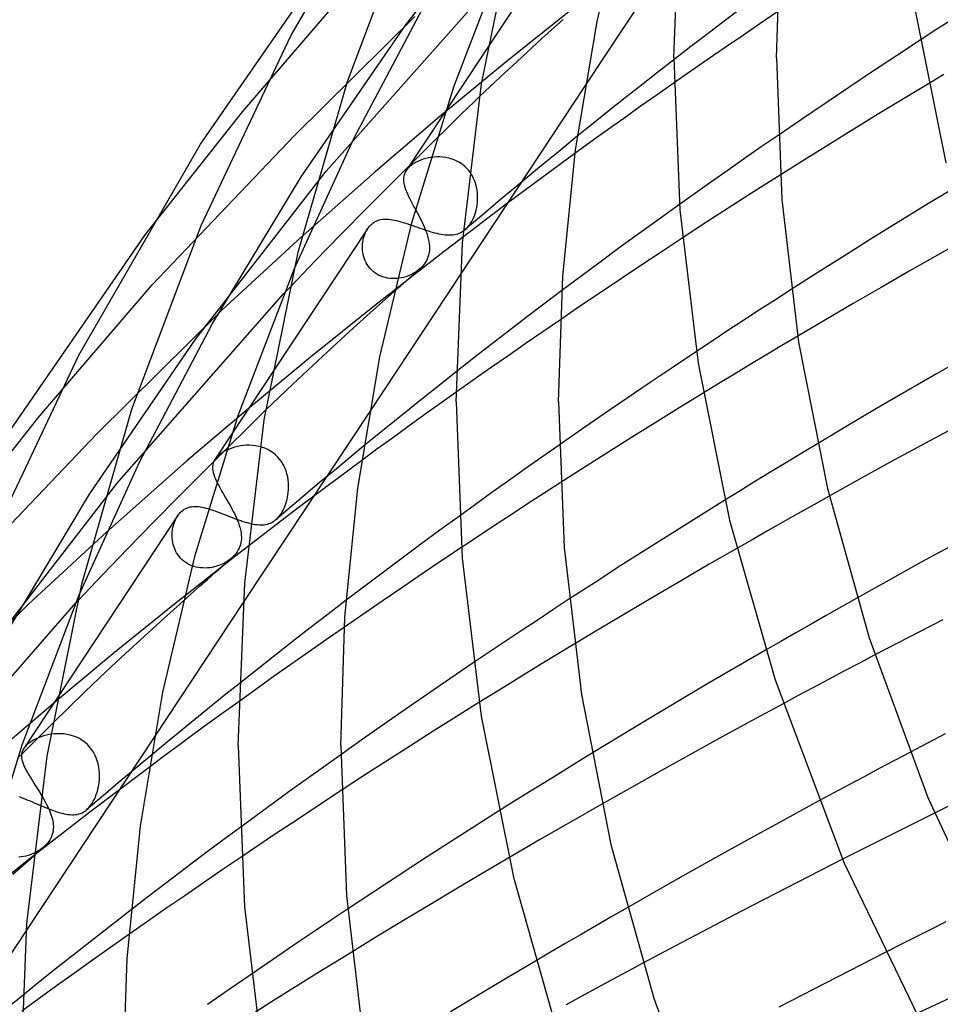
# Model space of a CAD drawing. Header units: millimetres. Extents: x -470 to 470, y -236 to 403.
# Tile 22 of 107: x -320 to -284, y 193 to 231. Entities that reach past the tile are written whole.
import ezdxf

# ---------------------------------------------------------------- set-up
doc = ezdxf.new("R2010")
doc.units = ezdxf.units.MM
doc.layers.add('HIDDEN', color=7, linetype='Continuous')
doc.layers.add('THICK', color=7, linetype='Continuous')

msp = doc.modelspace()

# ---------------------------------------------------------------- linework, layer by layer
at = {"layer": 'HIDDEN'}
for p, q in [((-304.959, 231.213), (-299.909, 237.657)), ((-299.036, 234.459), (-304.949, 225.522)), ((-311.333, 227.818), (-307.006, 232.858)), ((-308.066, 225.493), (-301.589, 232.796)), ((-306.993, 226.769), (-304.193, 232.049)), ((-298.398, 231.877), (-301.042, 229.762)), ((-291.806, 231.9), (-292.485, 231.388)), ((-290.478, 231.698), (-291.152, 231.242)), ((-309.305, 226.895), (-304.604, 231.534)), ((-299.646, 230.669), (-298.825, 231.411)), ((-292.485, 231.388), (-293.16, 230.875)), ((-283.659, 231.407), (-284.272, 231.011)), ((-309.043, 225.284), (-304.959, 231.213)), ((-291.152, 231.242), (-291.826, 230.784)), ((-284.272, 231.011), (-284.885, 230.611)), ((-300.459, 229.926), (-299.646, 230.669)), ((-293.16, 230.875), (-293.832, 230.361)), ((-291.826, 230.784), (-292.497, 230.325)), ((-293.832, 230.361), (-294.5, 229.845)), ((-292.497, 230.325), (-293.166, 229.864)), ((-301.042, 229.762), (-303.626, 227.629)), ((-301.264, 229.18), (-300.459, 229.926)), ((-293.166, 229.864), (-293.832, 229.403)), ((-293.832, 229.403), (-294.494, 228.943)), ((-302.081, 228.414), (-301.264, 229.18)), ((-283.961, 229.272), (-284.567, 228.91)), ((-297.961, 228.835), (-302.841, 221.459)), ((-315.124, 223.021), (-311.333, 227.818)), ((-303.626, 227.629), (-306.15, 225.478)), ((-314.86, 221.064), (-309.305, 226.895)), ((-309.307, 221.707), (-306.993, 226.769)), ((-304.6, 225.945), (-303.751, 226.787)), ((-298.267, 226.862), (-299.008, 226.259)), ((-290.435, 226.893), (-291.089, 226.442)), ((-291.089, 226.442), (-291.738, 225.992)), ((-305.522, 225.023), (-304.6, 225.945)), ((-304.468, 225.893), (-304.559, 225.849)), ((-304.375, 225.931), (-304.468, 225.893)), ((-304.279, 225.965), (-304.375, 225.931)), ((-304.179, 225.993), (-304.279, 225.965)), ((-304.076, 226.017), (-304.179, 225.993)), ((-303.97, 226.036), (-304.076, 226.017)), ((-303.861, 226.049), (-303.97, 226.036)), ((-303.75, 226.056), (-303.861, 226.049)), ((-303.637, 226.056), (-303.75, 226.056)), ((-303.523, 226.049), (-303.637, 226.056)), ((-303.41, 226.034), (-303.523, 226.049)), ((-303.296, 226.011), (-303.41, 226.034)), ((-303.184, 225.981), (-303.296, 226.011)), ((-303.074, 225.941), (-303.184, 225.981)), ((-302.967, 225.893), (-303.074, 225.941)), ((-302.864, 225.836), (-302.967, 225.893)), ((-298.359, 226.191), (-301.041, 224.212)), ((-299.008, 226.259), (-299.744, 225.655)), ((-291.738, 225.992), (-292.383, 225.542)), ((-304.95, 225.521), (-304.988, 225.454)), ((-304.93, 225.549), (-304.95, 225.521)), ((-304.909, 225.576), (-304.93, 225.549)), ((-304.886, 225.604), (-304.909, 225.576)), ((-304.86, 225.632), (-304.886, 225.604)), ((-304.832, 225.659), (-304.86, 225.632)), ((-304.802, 225.686), (-304.832, 225.659)), ((-304.727, 225.746), (-304.802, 225.686)), ((-304.646, 225.8), (-304.727, 225.746)), ((-304.559, 225.849), (-304.646, 225.8)), ((-302.766, 225.771), (-302.864, 225.836)), ((-302.672, 225.697), (-302.766, 225.771)), ((-302.585, 225.614), (-302.672, 225.697)), ((-302.506, 225.525), (-302.585, 225.614)), ((-302.434, 225.428), (-302.506, 225.525)), ((-299.744, 225.655), (-300.475, 225.05)), ((-292.383, 225.542), (-293.022, 225.093)), ((-313.156, 218.955), (-308.066, 225.493)), ((-312.515, 219.53), (-309.043, 225.284)), ((-309.191, 222.791), (-306.15, 225.478)), ((-305.047, 225.252), (-305.05, 225.181)), ((-305.05, 225.181), (-305.047, 225.108)), ((-305.035, 225.321), (-305.047, 225.252)), ((-305.016, 225.387), (-305.035, 225.321)), ((-304.988, 225.454), (-305.016, 225.387)), ((-302.37, 225.326), (-302.434, 225.428)), ((-302.314, 225.218), (-302.37, 225.326)), ((-302.267, 225.107), (-302.314, 225.218)), ((-290.352, 225.348), (-290.981, 224.95)), ((-306.495, 224.041), (-305.522, 225.023)), ((-305.047, 225.108), (-305.036, 225.033)), ((-305.036, 225.033), (-305.019, 224.954)), ((-305.019, 224.954), (-304.996, 224.873)), ((-304.996, 224.873), (-304.967, 224.789)), ((-304.967, 224.789), (-304.933, 224.701)), ((-302.229, 224.992), (-302.267, 225.107)), ((-302.199, 224.874), (-302.229, 224.992)), ((-302.177, 224.756), (-302.199, 224.874)), ((-302.163, 224.636), (-302.177, 224.756)), ((-300.475, 225.05), (-301.2, 224.442)), ((-293.022, 225.093), (-293.655, 224.645)), ((-290.981, 224.95), (-291.609, 224.549)), ((-304.933, 224.701), (-304.893, 224.611)), ((-304.893, 224.611), (-304.849, 224.517)), ((-304.849, 224.517), (-304.801, 224.42)), ((-304.801, 224.42), (-304.75, 224.32)), ((-302.165, 224.278), (-302.157, 224.397)), ((-302.156, 224.516), (-302.163, 224.636)), ((-302.157, 224.397), (-302.156, 224.516)), ((-301.2, 224.442), (-301.921, 223.834)), ((-293.655, 224.645), (-294.281, 224.2)), ((-291.609, 224.549), (-292.243, 224.143)), ((-307.495, 223.025), (-306.495, 224.041)), ((-304.75, 224.32), (-304.696, 224.217)), ((-304.696, 224.217), (-304.64, 224.113)), ((-304.64, 224.113), (-304.582, 224.007)), ((-301.041, 224.212), (-303.638, 222.239)), ((-302.242, 223.883), (-302.216, 223.979)), ((-302.216, 223.979), (-302.194, 224.076)), ((-302.194, 224.076), (-302.177, 224.176)), ((-302.177, 224.176), (-302.165, 224.278)), ((-292.243, 224.143), (-292.882, 223.731)), ((-306.059, 223.574), (-305.994, 223.595)), ((-305.994, 223.595), (-305.928, 223.611)), ((-305.928, 223.611), (-305.859, 223.622)), ((-305.859, 223.622), (-305.788, 223.627)), ((-305.788, 223.627), (-305.715, 223.628)), ((-305.715, 223.628), (-305.64, 223.625)), ((-305.64, 223.625), (-305.563, 223.617)), ((-305.563, 223.617), (-305.484, 223.606)), ((-305.484, 223.606), (-305.404, 223.591)), ((-305.404, 223.591), (-305.321, 223.573)), ((-301.921, 223.834), (-302.637, 223.224)), ((-302.386, 223.539), (-302.345, 223.618)), ((-302.345, 223.618), (-302.307, 223.703)), ((-302.307, 223.703), (-302.272, 223.791)), ((-302.272, 223.791), (-302.242, 223.883)), ((-292.882, 223.731), (-293.524, 223.313)), ((-306.451, 223.251), (-312.406, 214.253)), ((-306.495, 223.18), (-306.455, 223.245)), ((-306.455, 223.245), (-306.431, 223.281)), ((-306.431, 223.281), (-306.405, 223.315)), ((-306.405, 223.315), (-306.378, 223.348)), ((-306.378, 223.348), (-306.35, 223.38)), ((-306.35, 223.38), (-306.321, 223.409)), ((-306.321, 223.409), (-306.291, 223.436)), ((-306.291, 223.436), (-306.237, 223.479)), ((-306.237, 223.479), (-306.18, 223.516)), ((-306.18, 223.516), (-306.121, 223.548)), ((-306.121, 223.548), (-306.059, 223.574)), ((-305.321, 223.573), (-305.236, 223.552)), ((-305.236, 223.552), (-305.15, 223.528)), ((-305.15, 223.528), (-305.061, 223.502)), ((-305.061, 223.502), (-304.971, 223.473)), ((-304.971, 223.473), (-304.879, 223.443)), ((-304.879, 223.443), (-304.786, 223.411)), ((-304.786, 223.411), (-304.692, 223.378)), ((-304.692, 223.378), (-304.597, 223.345)), ((-304.597, 223.345), (-304.502, 223.311)), ((-304.502, 223.311), (-304.406, 223.277)), ((-304.406, 223.277), (-304.31, 223.244)), ((-304.31, 223.244), (-304.214, 223.212)), ((-304.214, 223.212), (-304.119, 223.181)), ((-302.696, 223.178), (-302.641, 223.221)), ((-302.641, 223.221), (-302.584, 223.274)), ((-302.584, 223.274), (-302.53, 223.332)), ((-302.53, 223.332), (-302.479, 223.395)), ((-302.479, 223.395), (-302.431, 223.464)), ((-302.431, 223.464), (-302.386, 223.539)), ((-293.524, 223.313), (-294.17, 222.891)), ((-308.496, 221.996), (-307.495, 223.025)), ((-306.64, 222.736), (-306.626, 222.815)), ((-306.626, 222.815), (-306.609, 222.891)), ((-306.609, 222.891), (-306.587, 222.967)), ((-306.587, 222.967), (-306.56, 223.04)), ((-306.56, 223.04), (-306.53, 223.112)), ((-306.53, 223.112), (-306.495, 223.18)), ((-304.119, 223.181), (-304.026, 223.151)), ((-304.026, 223.151), (-303.933, 223.124)), ((-303.933, 223.124), (-303.843, 223.099)), ((-303.843, 223.099), (-303.754, 223.077)), ((-303.754, 223.077), (-303.668, 223.058)), ((-303.668, 223.058), (-303.584, 223.041)), ((-303.584, 223.041), (-303.502, 223.028)), ((-303.502, 223.028), (-303.423, 223.019)), ((-303.423, 223.019), (-303.346, 223.013)), ((-303.346, 223.013), (-303.272, 223.01)), ((-303.272, 223.01), (-303.2, 223.012)), ((-303.2, 223.012), (-303.13, 223.017)), ((-303.13, 223.017), (-303.062, 223.026)), ((-303.062, 223.026), (-302.997, 223.04)), ((-302.997, 223.04), (-302.933, 223.058)), ((-302.933, 223.058), (-302.871, 223.081)), ((-302.871, 223.081), (-302.811, 223.108)), ((-302.811, 223.108), (-302.752, 223.141)), ((-302.752, 223.141), (-302.696, 223.178)), ((-312.139, 220.077), (-309.191, 222.791)), ((-306.653, 222.575), (-306.649, 222.656)), ((-306.653, 222.493), (-306.653, 222.575)), ((-306.648, 222.41), (-306.653, 222.493)), ((-306.649, 222.656), (-306.64, 222.736)), ((-306.638, 222.327), (-306.648, 222.41)), ((-306.623, 222.244), (-306.638, 222.327)), ((-306.602, 222.162), (-306.623, 222.244)), ((-306.576, 222.082), (-306.602, 222.162)), ((-306.545, 222.003), (-306.576, 222.082)), ((-303.638, 222.239), (-306.185, 220.248)), ((-309.476, 220.977), (-308.496, 221.996)), ((-306.508, 221.926), (-306.545, 222.003)), ((-306.465, 221.852), (-306.508, 221.926)), ((-306.416, 221.78), (-306.465, 221.852)), ((-306.362, 221.712), (-306.416, 221.78)), ((-306.303, 221.649), (-306.362, 221.712)), ((-304.421, 221.68), (-304.487, 221.626)), ((-306.239, 221.589), (-306.303, 221.649)), ((-306.17, 221.535), (-306.239, 221.589)), ((-306.096, 221.486), (-306.17, 221.535)), ((-306.019, 221.442), (-306.096, 221.486)), ((-305.937, 221.405), (-306.019, 221.442)), ((-305.853, 221.373), (-305.937, 221.405)), ((-305.767, 221.348), (-305.853, 221.373)), ((-305.678, 221.329), (-305.767, 221.348)), ((-305.588, 221.315), (-305.678, 221.329)), ((-305.498, 221.308), (-305.588, 221.315)), ((-305.407, 221.307), (-305.498, 221.308)), ((-305.316, 221.311), (-305.407, 221.307)), ((-305.225, 221.321), (-305.316, 221.311)), ((-305.135, 221.336), (-305.225, 221.321)), ((-305.046, 221.356), (-305.135, 221.336)), ((-304.958, 221.382), (-305.046, 221.356)), ((-304.873, 221.412), (-304.958, 221.382)), ((-304.79, 221.446), (-304.873, 221.412)), ((-304.709, 221.485), (-304.79, 221.446)), ((-304.631, 221.528), (-304.709, 221.485)), ((-304.557, 221.575), (-304.631, 221.528)), ((-304.487, 221.626), (-304.557, 221.575)), ((-319.314, 215.864), (-314.86, 221.064)), ((-316.222, 213.327), (-309.713, 220.728)), ((-306.214, 220.088), (-305.409, 220.807)), ((-298.872, 220.839), (-299.568, 220.314)), ((-289.923, 220.879), (-290.539, 220.483)), ((-306.185, 220.248), (-308.679, 218.241)), ((-299.568, 220.314), (-300.26, 219.789)), ((-290.539, 220.483), (-291.155, 220.084)), ((-317.022, 215.255), (-312.139, 220.077)), ((-307.012, 219.368), (-306.214, 220.088)), ((-300.26, 219.789), (-300.948, 219.262)), ((-291.155, 220.084), (-291.772, 219.682)), ((-315.352, 214.146), (-312.515, 219.53)), ((-307.804, 218.645), (-307.012, 219.368)), ((-298.93, 219.703), (-299.618, 219.231)), ((-291.772, 219.682), (-292.389, 219.277)), ((-300.948, 219.262), (-301.633, 218.733)), ((-299.618, 219.231), (-300.303, 218.759)), ((-292.389, 219.277), (-293.006, 218.87)), ((-289.668, 219.059), (-290.288, 218.691)), ((-317.305, 212.897), (-313.156, 218.955)), ((-308.588, 217.921), (-307.804, 218.645)), ((-301.633, 218.733), (-302.314, 218.204)), ((-300.303, 218.759), (-300.985, 218.286)), ((-293.006, 218.87), (-293.623, 218.461)), ((-290.288, 218.691), (-290.905, 218.322)), ((-308.679, 218.241), (-311.122, 216.218)), ((-302.314, 218.204), (-302.991, 217.673)), ((-300.985, 218.286), (-301.662, 217.813)), ((-290.905, 218.322), (-291.521, 217.952)), ((-309.365, 217.194), (-308.588, 217.921)), ((-291.521, 217.952), (-292.135, 217.581)), ((-301.662, 217.813), (-302.333, 217.342)), ((-292.135, 217.581), (-292.747, 217.21)), ((-310.417, 216.183), (-309.365, 217.194)), ((-302.333, 217.342), (-302.999, 216.871)), ((-292.747, 217.21), (-293.357, 216.837)), ((-311.122, 216.218), (-313.511, 214.179)), ((-306.369, 216.127), (-311.303, 208.67)), ((-323.192, 210.944), (-319.314, 215.864)), ((-322.715, 209.27), (-317.022, 215.255)), ((-311.527, 214.757), (-311.637, 214.729)), ((-311.413, 214.779), (-311.527, 214.757)), ((-311.296, 214.794), (-311.413, 214.779)), ((-311.178, 214.803), (-311.296, 214.794)), ((-311.057, 214.805), (-311.178, 214.803)), ((-310.936, 214.798), (-311.057, 214.805)), ((-310.815, 214.784), (-310.936, 214.798)), ((-310.695, 214.761), (-310.815, 214.784)), ((-310.577, 214.729), (-310.695, 214.761)), ((-306.591, 214.782), (-307.171, 214.304)), ((-298.98, 214.811), (-299.646, 214.345)), ((-288.899, 214.861), (-289.505, 214.497)), ((-312.841, 213.783), (-311.934, 214.689)), ((-312.317, 214.361), (-312.343, 214.334)), ((-312.29, 214.388), (-312.317, 214.361)), ((-312.26, 214.415), (-312.29, 214.388)), ((-312.191, 214.47), (-312.26, 214.415)), ((-312.115, 214.522), (-312.191, 214.47)), ((-312.032, 214.571), (-312.115, 214.522)), ((-311.941, 214.617), (-312.032, 214.571)), ((-311.845, 214.659), (-311.941, 214.617)), ((-311.743, 214.696), (-311.845, 214.659)), ((-311.637, 214.729), (-311.743, 214.696)), ((-310.46, 214.687), (-310.577, 214.729)), ((-310.347, 214.636), (-310.46, 214.687)), ((-310.24, 214.576), (-310.347, 214.636)), ((-310.137, 214.506), (-310.24, 214.576)), ((-310.041, 214.428), (-310.137, 214.506)), ((-309.952, 214.341), (-310.041, 214.428)), ((-289.505, 214.497), (-290.11, 214.131)), ((-317.703, 208.973), (-315.352, 214.146)), ((-316.641, 211.414), (-313.511, 214.179)), ((-312.491, 214.045), (-312.5, 213.974)), ((-312.5, 213.974), (-312.5, 213.901)), ((-312.474, 214.114), (-312.491, 214.045)), ((-312.446, 214.182), (-312.474, 214.114)), ((-312.406, 214.252), (-312.446, 214.182)), ((-312.387, 214.279), (-312.406, 214.252)), ((-312.366, 214.306), (-312.387, 214.279)), ((-312.343, 214.334), (-312.366, 214.306)), ((-309.871, 214.246), (-309.952, 214.341)), ((-309.799, 214.145), (-309.871, 214.246)), ((-309.735, 214.038), (-309.799, 214.145)), ((-309.68, 213.926), (-309.735, 214.038)), ((-306.677, 214.214), (-309.157, 212.36)), ((-307.171, 214.304), (-307.748, 213.826)), ((-299.646, 214.345), (-300.305, 213.881)), ((-290.11, 214.131), (-290.712, 213.765)), ((-313.805, 212.814), (-312.841, 213.783)), ((-312.5, 213.901), (-312.492, 213.825)), ((-312.492, 213.825), (-312.477, 213.746)), ((-312.477, 213.746), (-312.454, 213.664)), ((-312.454, 213.664), (-312.424, 213.578)), ((-309.634, 213.811), (-309.68, 213.926)), ((-309.598, 213.692), (-309.634, 213.811)), ((-309.569, 213.571), (-309.598, 213.692)), ((-307.748, 213.826), (-308.321, 213.347)), ((-300.305, 213.881), (-300.957, 213.418)), ((-290.712, 213.765), (-291.313, 213.399)), ((-321.355, 206.695), (-316.222, 213.327)), ((-312.424, 213.578), (-312.387, 213.489)), ((-312.387, 213.489), (-312.345, 213.396)), ((-309.549, 213.45), (-309.569, 213.571)), ((-309.537, 213.327), (-309.549, 213.45)), ((-309.533, 213.205), (-309.537, 213.327)), ((-309.536, 213.084), (-309.533, 213.205)), ((-308.321, 213.347), (-308.892, 212.866)), ((-300.957, 213.418), (-301.603, 212.957)), ((-298.932, 213.342), (-299.567, 212.932)), ((-291.313, 213.399), (-291.912, 213.031)), ((-320.837, 207.01), (-317.305, 212.897)), ((-309.572, 212.785), (-309.557, 212.874)), ((-309.557, 212.874), (-309.545, 212.964)), ((-309.545, 212.964), (-309.536, 213.084)), ((-308.892, 212.866), (-309.46, 212.385)), ((-301.603, 212.957), (-302.241, 212.499)), ((-299.567, 212.932), (-300.207, 212.517)), ((-291.912, 213.031), (-292.508, 212.663)), ((-288.436, 212.823), (-289.042, 212.484)), ((-314.801, 211.803), (-313.805, 212.814)), ((-309.705, 212.357), (-309.671, 212.438)), ((-309.671, 212.438), (-309.641, 212.523)), ((-309.641, 212.523), (-309.614, 212.609)), ((-309.614, 212.609), (-309.592, 212.696)), ((-309.592, 212.696), (-309.572, 212.785)), ((-302.241, 212.499), (-302.871, 212.043)), ((-300.207, 212.517), (-300.849, 212.097)), ((-289.042, 212.484), (-289.646, 212.145)), ((-313.869, 212.041), (-313.845, 212.077)), ((-313.845, 212.077), (-313.819, 212.111)), ((-313.819, 212.111), (-313.792, 212.145)), ((-313.792, 212.145), (-313.763, 212.176)), ((-313.763, 212.176), (-313.733, 212.207)), ((-313.733, 212.207), (-313.702, 212.235)), ((-313.702, 212.235), (-313.653, 212.274)), ((-313.653, 212.274), (-313.602, 212.308)), ((-313.602, 212.308), (-313.549, 212.338)), ((-313.549, 212.338), (-313.494, 212.363)), ((-313.494, 212.363), (-313.437, 212.383)), ((-313.437, 212.383), (-313.377, 212.398)), ((-313.377, 212.398), (-313.316, 212.409)), ((-313.316, 212.409), (-313.254, 212.416)), ((-313.254, 212.416), (-313.189, 212.418)), ((-313.189, 212.418), (-313.123, 212.417)), ((-313.123, 212.417), (-313.055, 212.412)), ((-313.055, 212.412), (-312.986, 212.403)), ((-312.986, 212.403), (-312.914, 212.391)), ((-312.914, 212.391), (-312.841, 212.376)), ((-312.841, 212.376), (-312.767, 212.357)), ((-312.767, 212.357), (-312.69, 212.336)), ((-312.69, 212.336), (-312.612, 212.313)), ((-312.612, 212.313), (-312.533, 212.287)), ((-312.533, 212.287), (-312.451, 212.26)), ((-312.451, 212.26), (-312.368, 212.23)), ((-312.368, 212.23), (-312.283, 212.199)), ((-312.283, 212.199), (-312.197, 212.166)), ((-312.197, 212.166), (-312.11, 212.132)), ((-312.11, 212.132), (-312.023, 212.098)), ((-312.023, 212.098), (-311.934, 212.063)), ((-311.934, 212.063), (-311.845, 212.029)), ((-309.157, 212.36), (-311.59, 210.493)), ((-309.46, 212.385), (-310.024, 211.904)), ((-309.921, 212.006), (-309.873, 212.066)), ((-309.873, 212.066), (-309.827, 212.131)), ((-309.827, 212.131), (-309.784, 212.202)), ((-309.784, 212.202), (-309.743, 212.277)), ((-309.743, 212.277), (-309.705, 212.357)), ((-300.849, 212.097), (-301.494, 211.673)), ((-289.646, 212.145), (-290.249, 211.804)), ((-313.864, 212.048), (-319.865, 202.978)), ((-315.808, 210.773), (-314.801, 211.803)), ((-314.046, 211.599), (-314.027, 211.677)), ((-314.027, 211.677), (-314.004, 211.754)), ((-314.004, 211.754), (-313.977, 211.829)), ((-313.977, 211.829), (-313.946, 211.902)), ((-313.946, 211.902), (-313.91, 211.973)), ((-313.91, 211.973), (-313.869, 212.041)), ((-311.845, 212.029), (-311.755, 211.994)), ((-311.755, 211.994), (-311.666, 211.96)), ((-311.666, 211.96), (-311.576, 211.926)), ((-311.576, 211.926), (-311.488, 211.895)), ((-311.488, 211.895), (-311.4, 211.864)), ((-311.4, 211.864), (-311.314, 211.836)), ((-311.314, 211.836), (-311.229, 211.809)), ((-311.229, 211.809), (-311.146, 211.786)), ((-311.146, 211.786), (-311.064, 211.764)), ((-311.064, 211.764), (-310.985, 211.746)), ((-310.985, 211.746), (-310.907, 211.73)), ((-310.907, 211.73), (-310.832, 211.718)), ((-310.832, 211.718), (-310.758, 211.709)), ((-310.758, 211.709), (-310.687, 211.703)), ((-310.687, 211.703), (-310.618, 211.701)), ((-310.618, 211.701), (-310.551, 211.702)), ((-310.551, 211.702), (-310.486, 211.707)), ((-310.486, 211.707), (-310.423, 211.716)), ((-310.423, 211.716), (-310.361, 211.729)), ((-310.361, 211.729), (-310.301, 211.747)), ((-310.301, 211.747), (-310.243, 211.768)), ((-310.243, 211.768), (-310.186, 211.795)), ((-310.186, 211.795), (-310.131, 211.826)), ((-310.131, 211.826), (-310.077, 211.862)), ((-310.077, 211.862), (-310.025, 211.903)), ((-310.025, 211.903), (-309.972, 211.952)), ((-309.972, 211.952), (-309.921, 212.006)), ((-301.494, 211.673), (-302.142, 211.246)), ((-290.249, 211.804), (-290.85, 211.463)), ((-319.675, 208.62), (-316.641, 211.414)), ((-314.077, 211.269), (-314.076, 211.353)), ((-314.076, 211.353), (-314.07, 211.436)), ((-314.07, 211.436), (-314.06, 211.518)), ((-314.06, 211.518), (-314.046, 211.599)), ((-290.85, 211.463), (-291.45, 211.121)), ((-314.073, 211.184), (-314.077, 211.269)), ((-314.064, 211.1), (-314.073, 211.184)), ((-314.05, 211.015), (-314.064, 211.1)), ((-314.031, 210.932), (-314.05, 211.015)), ((-314.007, 210.849), (-314.031, 210.932)), ((-302.142, 211.246), (-302.79, 210.814)), ((-291.45, 211.121), (-292.048, 210.779)), ((-316.801, 209.745), (-315.808, 210.773)), ((-313.977, 210.768), (-314.007, 210.849)), ((-313.942, 210.689), (-313.977, 210.768)), ((-313.901, 210.612), (-313.942, 210.689)), ((-313.854, 210.539), (-313.901, 210.612)), ((-313.803, 210.469), (-313.854, 210.539)), ((-311.59, 210.493), (-313.979, 208.611)), ((-313.747, 210.403), (-313.803, 210.469)), ((-313.685, 210.341), (-313.747, 210.403)), ((-313.618, 210.283), (-313.685, 210.341)), ((-313.547, 210.231), (-313.618, 210.283)), ((-313.473, 210.184), (-313.547, 210.231)), ((-313.394, 210.143), (-313.473, 210.184)), ((-313.313, 210.107), (-313.394, 210.143)), ((-312.183, 210.143), (-312.265, 210.111)), ((-312.104, 210.178), (-312.183, 210.143)), ((-312.027, 210.217), (-312.104, 210.178)), ((-311.954, 210.26), (-312.027, 210.217)), ((-311.883, 210.306), (-311.954, 210.26)), ((-311.816, 210.355), (-311.883, 210.306)), ((-311.753, 210.407), (-311.816, 210.355)), ((-313.229, 210.078), (-313.313, 210.107)), ((-313.143, 210.054), (-313.229, 210.078)), ((-313.056, 210.036), (-313.143, 210.054)), ((-312.967, 210.023), (-313.056, 210.036)), ((-312.878, 210.017), (-312.967, 210.023)), ((-312.788, 210.015), (-312.878, 210.017)), ((-312.699, 210.019), (-312.788, 210.015)), ((-312.61, 210.028), (-312.699, 210.019)), ((-312.522, 210.042), (-312.61, 210.028)), ((-312.435, 210.061), (-312.522, 210.042)), ((-312.349, 210.084), (-312.435, 210.061)), ((-312.265, 210.111), (-312.349, 210.084)), ((-317.758, 208.741), (-316.801, 209.745)), ((-324.74, 203.615), (-319.675, 208.62)), ((-324.381, 201.157), (-317.833, 208.661)), ((-313.979, 208.611), (-316.323, 206.715)), ((-314.402, 208.045), (-313.646, 208.728)), ((-307.286, 208.758), (-307.992, 208.218)), ((-298.594, 208.794), (-299.217, 208.385)), ((-287.357, 208.843), (-287.955, 208.506)), ((-307.992, 208.218), (-308.694, 207.677)), ((-299.217, 208.385), (-299.84, 207.974)), ((-287.955, 208.506), (-288.551, 208.169)), ((-315.152, 207.361), (-314.402, 208.045)), ((-299.84, 207.974), (-300.463, 207.561)), ((-289.146, 207.831), (-289.739, 207.492)), ((-288.551, 208.169), (-289.146, 207.831)), ((-308.694, 207.677), (-309.392, 207.135)), ((-307.358, 207.71), (-308.06, 207.222)), ((-300.463, 207.561), (-301.086, 207.146)), ((-289.739, 207.492), (-290.33, 207.153)), ((-315.897, 206.675), (-315.152, 207.361)), ((-309.392, 207.135), (-310.086, 206.592)), ((-308.06, 207.222), (-308.757, 206.735)), ((-301.086, 207.146), (-301.707, 206.729)), ((-290.33, 207.153), (-290.92, 206.813)), ((-316.323, 206.715), (-318.621, 204.805)), ((-316.635, 205.987), (-315.897, 206.675)), ((-308.757, 206.735), (-309.448, 206.249)), ((-301.707, 206.729), (-302.326, 206.311)), ((-298.388, 207.046), (-299.013, 206.668)), ((-310.086, 206.592), (-310.777, 206.047)), ((-299.013, 206.668), (-299.635, 206.289)), ((-287.261, 206.305), (-287.862, 205.988)), ((-286.657, 206.623), (-287.261, 206.305)), ((-317.48, 205.185), (-316.635, 205.987)), ((-310.777, 206.047), (-311.463, 205.501)), ((-309.448, 206.249), (-310.133, 205.764)), ((-300.256, 205.909), (-300.875, 205.528)), ((-299.635, 206.289), (-300.256, 205.909)), ((-287.862, 205.988), (-288.46, 205.67)), ((-310.133, 205.764), (-310.811, 205.281)), ((-300.875, 205.528), (-301.491, 205.147)), ((-288.46, 205.67), (-289.055, 205.353)), ((-318.744, 203.949), (-317.48, 205.185)), ((-310.811, 205.281), (-311.481, 204.8)), ((-301.491, 205.147), (-302.106, 204.765)), ((-289.055, 205.353), (-289.647, 205.036)), ((-318.621, 204.805), (-320.873, 202.881)), ((-289.647, 205.036), (-290.236, 204.72)), ((-314.775, 203.422), (-319.762, 195.886)), ((-319.565, 203.253), (-319.647, 203.198)), ((-319.475, 203.306), (-319.565, 203.253)), ((-319.377, 203.355), (-319.475, 203.306)), ((-319.272, 203.4), (-319.377, 203.355)), ((-319.162, 203.441), (-319.272, 203.4)), ((-319.047, 203.475), (-319.162, 203.441)), ((-318.928, 203.504), (-319.047, 203.475)), ((-318.806, 203.527), (-318.928, 203.504)), ((-318.682, 203.542), (-318.806, 203.527)), ((-318.556, 203.55), (-318.682, 203.542)), ((-318.429, 203.551), (-318.556, 203.55)), ((-318.301, 203.542), (-318.429, 203.551)), ((-318.175, 203.524), (-318.301, 203.542)), ((-318.05, 203.498), (-318.175, 203.524)), ((-317.928, 203.461), (-318.05, 203.498)), ((-317.808, 203.415), (-317.928, 203.461)), ((-317.693, 203.358), (-317.808, 203.415)), ((-317.584, 203.292), (-317.693, 203.358)), ((-317.481, 203.217), (-317.584, 203.292)), ((-317.386, 203.133), (-317.481, 203.217)), ((-319.924, 202.863), (-319.936, 202.827)), ((-319.909, 202.901), (-319.924, 202.863)), ((-319.889, 202.939), (-319.909, 202.901)), ((-319.866, 202.978), (-319.889, 202.939)), ((-319.848, 203.004), (-319.866, 202.978)), ((-319.827, 203.031), (-319.848, 203.004)), ((-319.804, 203.058), (-319.827, 203.031)), ((-319.779, 203.085), (-319.804, 203.058)), ((-319.751, 203.112), (-319.779, 203.085)), ((-319.72, 203.139), (-319.751, 203.112)), ((-319.647, 203.198), (-319.72, 203.139)), ((-317.298, 203.04), (-317.386, 203.133)), ((-317.22, 202.941), (-317.298, 203.04)), ((-317.15, 202.836), (-317.22, 202.941)), ((-317.09, 202.725), (-317.15, 202.836)), ((-319.945, 202.79), (-319.951, 202.752)), ((-319.936, 202.827), (-319.945, 202.79)), ((-317.039, 202.611), (-317.09, 202.725)), ((-316.998, 202.493), (-317.039, 202.611)), ((-316.965, 202.374), (-316.998, 202.493)), ((-314.901, 202.702), (-315.324, 202.349)), ((-307.499, 202.731), (-308.177, 202.249)), ((-297.71, 202.777), (-298.32, 202.404)), ((-285.888, 202.507), (-286.485, 202.19)), ((-285.288, 202.823), (-285.888, 202.507)), ((-314.978, 202.236), (-317.284, 200.491)), ((-316.94, 202.252), (-316.965, 202.374)), ((-316.923, 202.13), (-316.94, 202.252)), ((-316.914, 202.008), (-316.923, 202.13)), ((-315.324, 202.349), (-315.745, 201.996)), ((-308.177, 202.249), (-308.846, 201.77)), ((-298.32, 202.404), (-298.928, 202.029)), ((-286.485, 202.19), (-287.078, 201.874)), ((-316.929, 201.646), (-316.918, 201.765)), ((-316.918, 201.765), (-316.913, 201.886)), ((-316.913, 201.886), (-316.914, 202.008)), ((-315.745, 201.996), (-316.165, 201.643)), ((-308.846, 201.77), (-309.508, 201.294)), ((-298.928, 202.029), (-299.534, 201.654)), ((-287.078, 201.874), (-287.669, 201.558)), ((-317.008, 201.271), (-316.982, 201.364)), ((-316.982, 201.364), (-316.961, 201.456)), ((-316.961, 201.456), (-316.943, 201.55)), ((-316.943, 201.55), (-316.929, 201.646)), ((-316.165, 201.643), (-316.583, 201.289)), ((-307.48, 201.335), (-308.126, 200.91)), ((-299.534, 201.654), (-300.138, 201.278)), ((-287.669, 201.558), (-288.256, 201.243)), ((-320.052, 201.096), (-319.969, 201.067)), ((-319.969, 201.067), (-319.884, 201.035)), ((-319.884, 201.035), (-319.796, 201)), ((-319.796, 201), (-319.707, 200.964)), ((-319.707, 200.964), (-319.616, 200.926)), ((-319.616, 200.926), (-319.524, 200.887)), ((-319.187, 201.165), (-319.114, 201.041)), ((-319.114, 201.041), (-319.044, 200.917)), ((-319.044, 200.917), (-318.979, 200.794)), ((-317, 200.935), (-317.415, 200.58)), ((-317.201, 200.835), (-317.154, 200.916)), ((-317.154, 200.916), (-317.111, 201.001)), ((-317.111, 201.001), (-317.073, 201.089)), ((-317.073, 201.089), (-317.038, 201.179)), ((-317.038, 201.179), (-317.008, 201.271)), ((-316.583, 201.289), (-317, 200.935)), ((-309.508, 201.294), (-310.16, 200.82)), ((-300.138, 201.278), (-300.741, 200.901)), ((-288.256, 201.243), (-288.84, 200.928)), ((-319.524, 200.887), (-319.431, 200.847)), ((-319.431, 200.847), (-319.336, 200.806)), ((-319.336, 200.806), (-319.24, 200.764)), ((-319.24, 200.764), (-319.144, 200.723)), ((-319.144, 200.723), (-319.047, 200.683)), ((-319.047, 200.683), (-318.951, 200.644)), ((-318.979, 200.794), (-318.919, 200.672)), ((-318.951, 200.644), (-318.855, 200.606)), ((-318.919, 200.672), (-318.865, 200.552)), ((-318.865, 200.552), (-318.818, 200.434)), ((-318.855, 200.606), (-318.76, 200.57)), ((-318.76, 200.57), (-318.667, 200.536)), ((-318.667, 200.536), (-318.575, 200.506)), ((-317.531, 200.497), (-317.473, 200.535)), ((-317.473, 200.535), (-317.416, 200.579)), ((-317.416, 200.579), (-317.359, 200.632)), ((-317.359, 200.632), (-317.304, 200.693)), ((-317.304, 200.693), (-317.252, 200.76)), ((-317.252, 200.76), (-317.201, 200.835)), ((-310.16, 200.82), (-310.803, 200.351)), ((-308.126, 200.91), (-308.775, 200.482)), ((-300.741, 200.901), (-301.341, 200.524)), ((-297.311, 200.802), (-297.92, 200.455)), ((-317.284, 200.491), (-319.552, 198.734)), ((-318.818, 200.434), (-318.779, 200.317)), ((-318.779, 200.317), (-318.748, 200.203)), ((-318.748, 200.203), (-318.726, 200.09)), ((-318.575, 200.506), (-318.485, 200.478)), ((-318.485, 200.478), (-318.398, 200.453)), ((-318.398, 200.453), (-318.312, 200.432)), ((-318.312, 200.432), (-318.23, 200.415)), ((-318.23, 200.415), (-318.149, 200.402)), ((-318.149, 200.402), (-318.072, 200.393)), ((-318.072, 200.393), (-317.996, 200.389)), ((-317.996, 200.389), (-317.923, 200.389)), ((-317.923, 200.389), (-317.853, 200.394)), ((-317.853, 200.394), (-317.784, 200.404)), ((-317.784, 200.404), (-317.718, 200.419)), ((-317.718, 200.419), (-317.654, 200.439)), ((-317.654, 200.439), (-317.591, 200.465)), ((-317.591, 200.465), (-317.531, 200.497)), ((-310.803, 200.351), (-311.436, 199.885)), ((-308.775, 200.482), (-309.426, 200.05)), ((-297.92, 200.455), (-298.528, 200.106)), ((-284.931, 200.157), (-285.53, 199.858)), ((-284.331, 200.454), (-284.931, 200.157)), ((-318.726, 200.09), (-318.716, 200.002)), ((-318.714, 199.83), (-318.724, 199.746)), ((-318.716, 200.002), (-318.712, 199.916)), ((-318.712, 199.916), (-318.714, 199.83)), ((-309.426, 200.05), (-310.077, 199.615)), ((-298.528, 200.106), (-299.134, 199.758)), ((-285.53, 199.858), (-286.128, 199.559)), ((-318.843, 199.421), (-318.893, 199.344)), ((-318.801, 199.5), (-318.843, 199.421)), ((-318.768, 199.58), (-318.801, 199.5)), ((-318.742, 199.662), (-318.768, 199.58)), ((-318.724, 199.746), (-318.742, 199.662)), ((-310.077, 199.615), (-310.729, 199.178)), ((-299.738, 199.408), (-300.341, 199.058)), ((-299.134, 199.758), (-299.738, 199.408)), ((-286.128, 199.559), (-286.724, 199.259)), ((-319.23, 199.022), (-319.304, 198.975)), ((-319.287, 198.957), (-319.22, 199.016)), ((-319.16, 199.073), (-319.23, 199.022)), ((-319.22, 199.016), (-319.153, 199.075)), ((-319.092, 199.128), (-319.16, 199.073)), ((-319.153, 199.075), (-319.085, 199.134)), ((-319.015, 199.199), (-319.085, 199.134)), ((-318.951, 199.27), (-319.015, 199.199)), ((-318.893, 199.344), (-318.951, 199.27)), ((-310.729, 199.178), (-311.381, 198.738)), ((-300.341, 199.058), (-300.942, 198.707)), ((-286.724, 199.259), (-287.32, 198.959)), ((-319.552, 198.734), (-321.781, 196.964)), ((-319.964, 198.741), (-320.053, 198.731)), ((-319.875, 198.756), (-319.964, 198.741)), ((-319.787, 198.775), (-319.875, 198.756)), ((-319.701, 198.799), (-319.787, 198.775)), ((-319.617, 198.827), (-319.701, 198.799)), ((-319.535, 198.858), (-319.617, 198.827)), ((-319.456, 198.894), (-319.535, 198.858)), ((-319.489, 198.779), (-319.422, 198.838)), ((-319.379, 198.932), (-319.456, 198.894)), ((-319.422, 198.838), (-319.355, 198.897)), ((-319.304, 198.975), (-319.379, 198.932)), ((-319.355, 198.897), (-319.287, 198.957)), ((-287.32, 198.959), (-287.914, 198.658)), ((-307.23, 196.709), (-307.862, 196.288)), ((-296.326, 196.758), (-296.926, 196.414)), ((-315.682, 196.677), (-316.398, 196.122)), ((-296.926, 196.414), (-297.524, 196.068)), ((-316.398, 196.122), (-317.11, 195.566)), ((-307.862, 196.288), (-308.493, 195.864)), ((-297.524, 196.068), (-298.12, 195.722)), ((-283.882, 196.21), (-284.478, 195.912)), ((-317.11, 195.566), (-317.817, 195.008)), ((-315.763, 195.719), (-316.479, 195.214)), ((-308.493, 195.864), (-309.122, 195.44)), ((-298.12, 195.722), (-298.715, 195.376)), ((-285.073, 195.613), (-285.667, 195.313)), ((-284.478, 195.912), (-285.073, 195.613)), ((-316.479, 195.214), (-317.189, 194.712)), ((-309.122, 195.44), (-309.75, 195.015)), ((-298.715, 195.376), (-299.308, 195.029)), ((-285.667, 195.313), (-286.259, 195.013)), ((-317.817, 195.008), (-318.521, 194.45)), ((-309.75, 195.015), (-310.375, 194.588)), ((-307.07, 195.032), (-307.699, 194.644)), ((-299.308, 195.029), (-299.899, 194.681)), ((-318.521, 194.45), (-319.221, 193.89)), ((-317.189, 194.712), (-317.891, 194.211)), ((-310.375, 194.588), (-310.998, 194.162)), ((-307.699, 194.644), (-308.327, 194.255)), ((-295.706, 194.596), (-296.312, 194.27)), ((-317.891, 194.211), (-318.584, 193.713)), ((-308.327, 194.255), (-308.953, 193.866)), ((-296.312, 194.27), (-296.916, 193.945)), ((-319.221, 193.89), (-319.917, 193.328)), ((-318.584, 193.713), (-319.268, 193.219)), ((-308.953, 193.866), (-309.577, 193.475)), ((-297.515, 193.62), (-298.111, 193.296)), ((-296.916, 193.945), (-297.515, 193.62)), ((-309.577, 193.475), (-310.199, 193.084)), ((-298.111, 193.296), (-298.704, 192.972)), ((-283.539, 193.327), (-285.065, 192.603)), ((-319.268, 193.219), (-319.942, 192.728)), ((-310.199, 193.084), (-310.819, 192.692))]:
    msp.add_line(p, q, dxfattribs=at)
at = {"layer": 'THICK'}
for p, q in [((-309.446, 230.775), (-304.792, 238.826)), ((-297.494, 231.339), (-296.27, 236.458)), ((-307.237, 229.003), (-304.591, 236.008)), ((-294.5, 229.92), (-294.258, 235.956)), ((-302.003, 228.905), (-300.707, 235.29)), ((-312.976, 226.558), (-307.056, 235.097)), ((-290.5, 229.92), (-290.339, 234.717)), ((-303.073, 228.826), (-300.91, 234.441)), ((-294.376, 234.253), (-297.961, 228.835)), ((-285.079, 231.764), (-283.886, 225.819)), ((-298.34, 226.335), (-297.494, 231.339)), ((-312.941, 223.383), (-309.446, 230.775)), ((-284.885, 230.611), (-285.817, 230.001)), ((-294.5, 229.845), (-295.136, 229.351)), ((-294.5, 229.92), (-294.265, 223.986)), ((-290.5, 229.92), (-290.285, 224.398)), ((-285.817, 230.001), (-286.747, 229.385)), ((-295.136, 229.351), (-295.769, 228.855)), ((-286.747, 229.385), (-287.676, 228.766)), ((-309.156, 222.336), (-307.237, 229.003)), ((-304.726, 223.487), (-303.073, 228.826)), ((-302.753, 222.688), (-302.003, 228.905)), ((-295.769, 228.855), (-296.399, 228.358)), ((-294.494, 228.943), (-295.154, 228.48)), ((-287.676, 228.766), (-288.601, 228.143)), ((-284.567, 228.91), (-285.543, 228.321)), ((-302.541, 227.972), (-302.297, 228.207)), ((-302.297, 228.207), (-302.081, 228.414)), ((-296.399, 228.358), (-297.025, 227.861)), ((-295.154, 228.48), (-295.809, 228.018)), ((-285.543, 228.321), (-286.515, 227.73)), ((-302.81, 227.71), (-302.541, 227.972)), ((-297.025, 227.861), (-297.648, 227.362)), ((-295.809, 228.018), (-296.458, 227.557)), ((-288.601, 228.143), (-289.521, 227.519)), ((-303.417, 227.116), (-303.102, 227.425)), ((-303.102, 227.425), (-302.81, 227.71)), ((-296.458, 227.557), (-297.1, 227.099)), ((-289.521, 227.519), (-290.435, 226.893)), ((-286.515, 227.73), (-287.482, 227.138)), ((-303.751, 226.787), (-303.417, 227.116)), ((-297.648, 227.362), (-298.267, 226.862)), ((-297.1, 227.099), (-297.734, 226.643)), ((-287.482, 227.138), (-288.444, 226.543)), ((-317.724, 218.323), (-312.976, 226.558)), ((-298.836, 221.407), (-298.34, 226.335)), ((-297.734, 226.643), (-298.359, 226.191)), ((-288.444, 226.543), (-289.4, 225.946)), ((-289.4, 225.946), (-290.352, 225.348)), ((-283.632, 224.802), (-284.695, 224.155)), ((-290.285, 224.398), (-289.632, 218.825)), ((-304.582, 224.007), (-304.519, 223.889)), ((-294.281, 224.2), (-295.076, 223.63)), ((-294.265, 223.986), (-293.552, 218.003)), ((-284.695, 224.155), (-285.752, 223.505)), ((-304.519, 223.889), (-304.456, 223.771)), ((-304.456, 223.771), (-304.396, 223.653)), ((-304.396, 223.653), (-304.337, 223.535)), ((-295.076, 223.63), (-295.859, 223.064)), ((-315.644, 216.21), (-312.941, 223.383)), ((-305.969, 218.253), (-304.726, 223.487)), ((-304.337, 223.535), (-304.282, 223.418)), ((-304.282, 223.418), (-304.232, 223.303)), ((-304.232, 223.303), (-304.186, 223.19)), ((-285.752, 223.505), (-286.802, 222.853)), ((-321.161, 214.289), (-315.124, 223.021)), ((-304.186, 223.19), (-304.145, 223.078)), ((-304.145, 223.078), (-304.11, 222.968)), ((-304.11, 222.968), (-304.081, 222.86)), ((-304.081, 222.86), (-304.059, 222.755)), ((-295.859, 223.064), (-296.628, 222.504)), ((-294.17, 222.891), (-294.96, 222.371)), ((-286.802, 222.853), (-287.847, 222.199)), ((-283.105, 222.851), (-284.212, 222.225)), ((-304.059, 222.755), (-304.044, 222.651)), ((-304.044, 222.651), (-304.038, 222.572)), ((-304.036, 222.493), (-304.039, 222.415)), ((-304.038, 222.572), (-304.036, 222.493)), ((-303, 216.496), (-302.753, 222.688)), ((-296.628, 222.504), (-297.382, 221.949)), ((-310.481, 215.792), (-309.156, 222.336)), ((-304.111, 222.103), (-304.145, 222.027)), ((-304.083, 222.181), (-304.111, 222.103)), ((-304.062, 222.258), (-304.083, 222.181)), ((-304.048, 222.336), (-304.062, 222.258)), ((-304.039, 222.415), (-304.048, 222.336)), ((-294.96, 222.371), (-295.753, 221.846)), ((-287.847, 222.199), (-288.886, 221.542)), ((-284.212, 222.225), (-285.314, 221.597)), ((-311.503, 215.969), (-309.307, 221.707)), ((-304.583, 221.537), (-304.417, 221.683)), ((-304.351, 221.745), (-304.417, 221.683)), ((-304.29, 221.811), (-304.351, 221.745)), ((-304.236, 221.88), (-304.29, 221.811)), ((-304.187, 221.952), (-304.236, 221.88)), ((-304.145, 222.027), (-304.187, 221.952)), ((-297.382, 221.949), (-298.129, 221.395)), ((-295.753, 221.846), (-296.548, 221.316)), ((-302.841, 221.459), (-306.369, 216.127)), ((-304.914, 221.245), (-304.749, 221.391)), ((-304.749, 221.391), (-304.583, 221.537)), ((-299, 216.496), (-298.836, 221.407)), ((-298.129, 221.395), (-298.872, 220.839)), ((-296.548, 221.316), (-297.343, 220.781)), ((-288.886, 221.542), (-289.923, 220.879)), ((-285.314, 221.597), (-286.411, 220.966)), ((-309.595, 220.852), (-309.555, 220.894)), ((-309.555, 220.894), (-309.516, 220.935)), ((-309.516, 220.935), (-309.476, 220.977)), ((-305.409, 220.807), (-305.245, 220.954)), ((-305.245, 220.954), (-305.08, 221.1)), ((-305.08, 221.1), (-304.914, 221.245)), ((-286.411, 220.966), (-287.502, 220.333)), ((-309.713, 220.728), (-309.674, 220.769)), ((-309.674, 220.769), (-309.634, 220.811)), ((-309.634, 220.811), (-309.595, 220.852)), ((-297.343, 220.781), (-298.137, 220.243)), ((-298.137, 220.243), (-298.93, 219.703)), ((-287.502, 220.333), (-288.588, 219.697)), ((-288.588, 219.697), (-289.668, 219.059)), ((-289.632, 218.825), (-288.508, 213.122)), ((-321.292, 210.757), (-317.724, 218.323)), ((-306.829, 213.137), (-305.969, 218.253)), ((-293.623, 218.461), (-294.528, 217.857)), ((-283.072, 218.271), (-284.251, 217.595)), ((-294.528, 217.857), (-295.429, 217.25)), ((-293.552, 218.003), (-292.324, 211.885)), ((-302.991, 217.673), (-303.599, 217.194)), ((-284.251, 217.595), (-285.423, 216.915)), ((-303.599, 217.194), (-304.203, 216.713)), ((-295.429, 217.25), (-296.326, 216.641)), ((-304.203, 216.713), (-304.805, 216.232)), ((-302.999, 216.871), (-303.631, 216.421)), ((-293.357, 216.837), (-294.295, 216.261)), ((-285.423, 216.915), (-286.588, 216.233)), ((-303.631, 216.421), (-304.257, 215.974)), ((-303, 216.496), (-302.758, 210.395)), ((-299, 216.496), (-298.779, 210.817)), ((-296.326, 216.641), (-297.218, 216.031)), ((-317.604, 209.381), (-315.644, 216.21)), ((-313.181, 210.516), (-311.503, 215.969)), ((-310.879, 215.731), (-310.642, 215.963)), ((-310.642, 215.963), (-310.417, 216.183)), ((-304.805, 216.232), (-305.403, 215.749)), ((-304.257, 215.974), (-304.875, 215.529)), ((-297.218, 216.031), (-298.103, 215.421)), ((-294.295, 216.261), (-295.229, 215.683)), ((-286.588, 216.233), (-287.747, 215.548)), ((-311.247, 209.419), (-310.481, 215.792)), ((-311.128, 215.486), (-310.879, 215.731)), ((-305.403, 215.749), (-305.999, 215.266)), ((-304.875, 215.529), (-305.484, 215.087)), ((-295.229, 215.683), (-296.159, 215.102)), ((-287.747, 215.548), (-288.899, 214.861)), ((-311.656, 214.965), (-311.387, 215.231)), ((-311.387, 215.231), (-311.128, 215.486)), ((-305.999, 215.266), (-306.591, 214.782)), ((-298.103, 215.421), (-298.98, 214.811)), ((-283.616, 215.462), (-284.844, 214.799)), ((-311.934, 214.689), (-311.656, 214.965)), ((-305.484, 215.087), (-306.085, 214.649)), ((-296.159, 215.102), (-297.083, 214.52)), ((-284.844, 214.799), (-286.056, 214.139)), ((-306.085, 214.649), (-306.677, 214.214)), ((-297.083, 214.52), (-298.004, 213.936)), ((-286.056, 214.139), (-287.251, 213.481)), ((-298.004, 213.936), (-298.932, 213.342)), ((-312.345, 213.396), (-312.298, 213.303)), ((-312.298, 213.303), (-312.247, 213.206)), ((-312.247, 213.206), (-312.191, 213.105)), ((-287.251, 213.481), (-288.436, 212.823)), ((-312.191, 213.105), (-312.132, 213.002)), ((-312.132, 213.002), (-312.07, 212.895)), ((-312.07, 212.895), (-312.007, 212.786)), ((-307.333, 208.096), (-306.829, 213.137)), ((-288.508, 213.122), (-286.878, 207.297)), ((-312.007, 212.786), (-311.942, 212.675)), ((-311.942, 212.675), (-311.877, 212.562)), ((-311.877, 212.562), (-311.813, 212.449)), ((-311.813, 212.449), (-311.751, 212.336)), ((-292.508, 212.663), (-293.529, 212.029)), ((-311.751, 212.336), (-311.691, 212.223)), ((-311.691, 212.223), (-311.635, 212.111)), ((-311.635, 212.111), (-311.583, 212)), ((-311.583, 212), (-311.536, 211.891)), ((-311.536, 211.891), (-311.494, 211.783)), ((-311.494, 211.783), (-311.457, 211.677)), ((-311.457, 211.677), (-311.427, 211.573)), ((-302.871, 212.043), (-303.628, 211.491)), ((-293.529, 212.029), (-294.545, 211.392)), ((-292.324, 211.885), (-290.547, 205.647)), ((-311.427, 211.573), (-311.403, 211.47)), ((-311.403, 211.47), (-311.387, 211.369)), ((-311.387, 211.369), (-311.379, 211.295)), ((-311.379, 211.295), (-311.376, 211.222)), ((-303.628, 211.491), (-304.37, 210.945)), ((-294.545, 211.392), (-295.554, 210.754)), ((-311.411, 210.931), (-311.434, 210.86)), ((-311.394, 211.003), (-311.411, 210.931)), ((-311.383, 211.076), (-311.394, 211.003)), ((-311.377, 211.149), (-311.383, 211.076)), ((-311.376, 211.222), (-311.377, 211.149)), ((-304.37, 210.945), (-305.105, 210.4)), ((-283.569, 210.939), (-284.845, 210.24)), ((-314.444, 205.166), (-313.181, 210.516)), ((-311.634, 210.525), (-311.691, 210.465)), ((-311.583, 210.588), (-311.634, 210.525)), ((-311.537, 210.653), (-311.583, 210.588)), ((-311.497, 210.72), (-311.537, 210.653)), ((-311.462, 210.789), (-311.497, 210.72)), ((-311.434, 210.86), (-311.462, 210.789)), ((-302.79, 210.814), (-303.554, 210.304)), ((-298.779, 210.817), (-298.109, 205.087)), ((-295.554, 210.754), (-296.563, 210.11)), ((-292.048, 210.779), (-293.118, 210.162)), ((-312.071, 210.128), (-311.753, 210.407)), ((-311.691, 210.465), (-311.753, 210.407)), ((-305.105, 210.4), (-305.836, 209.854)), ((-303.554, 210.304), (-304.318, 209.789)), ((-302.758, 210.395), (-302.025, 204.242)), ((-293.118, 210.162), (-294.182, 209.544)), ((-284.845, 210.24), (-286.105, 209.543)), ((-312.704, 209.569), (-312.388, 209.848)), ((-312.388, 209.848), (-312.071, 210.128)), ((-305.836, 209.854), (-306.563, 209.307)), ((-304.318, 209.789), (-305.082, 209.272)), ((-296.563, 210.11), (-297.577, 209.456)), ((-318.958, 202.678), (-317.604, 209.381)), ((-313.019, 209.289), (-312.704, 209.569)), ((-311.5, 203.072), (-311.247, 209.419)), ((-297.577, 209.456), (-298.594, 208.794)), ((-294.182, 209.544), (-295.241, 208.922)), ((-286.105, 209.543), (-287.357, 208.843)), ((-313.646, 208.728), (-313.333, 209.008)), ((-313.333, 209.008), (-313.019, 209.289)), ((-306.563, 209.307), (-307.286, 208.758)), ((-305.082, 209.272), (-305.843, 208.753)), ((-319.933, 203.112), (-317.703, 208.973)), ((-317.833, 208.661), (-317.82, 208.674)), ((-317.82, 208.674), (-317.808, 208.688)), ((-317.808, 208.688), (-317.796, 208.701)), ((-317.796, 208.701), (-317.783, 208.714)), ((-317.783, 208.714), (-317.771, 208.727)), ((-317.771, 208.727), (-317.758, 208.741)), ((-311.303, 208.67), (-314.775, 203.422)), ((-305.843, 208.753), (-306.602, 208.232)), ((-295.241, 208.922), (-296.296, 208.299)), ((-306.602, 208.232), (-307.358, 207.71)), ((-296.296, 208.299), (-297.344, 207.674)), ((-307.5, 203.072), (-307.333, 208.096)), ((-284.01, 207.999), (-285.339, 207.311)), ((-297.344, 207.674), (-298.388, 207.046)), ((-286.878, 207.297), (-284.587, 201.068)), ((-285.339, 207.311), (-286.657, 206.623)), ((-290.92, 206.813), (-292.067, 206.146)), ((-302.326, 206.311), (-303.205, 205.715)), ((-292.067, 206.146), (-293.208, 205.478)), ((-303.205, 205.715), (-304.078, 205.117)), ((-290.547, 205.647), (-287.849, 198.506)), ((-315.318, 199.938), (-314.444, 205.166)), ((-311.463, 205.501), (-312.043, 205.037)), ((-293.208, 205.478), (-294.343, 204.807)), ((-312.043, 205.037), (-312.62, 204.571)), ((-311.481, 204.8), (-312.084, 204.365)), ((-304.078, 205.117), (-304.946, 204.519)), ((-302.106, 204.765), (-303, 204.206)), ((-298.109, 205.087), (-296.954, 199.223)), ((-294.343, 204.807), (-295.472, 204.133)), ((-312.62, 204.571), (-313.195, 204.105)), ((-304.946, 204.519), (-305.806, 203.922)), ((-290.236, 204.72), (-291.445, 204.065)), ((-313.195, 204.105), (-313.766, 203.638)), ((-312.084, 204.365), (-312.68, 203.933)), ((-303, 204.206), (-303.889, 203.646)), ((-302.025, 204.242), (-300.763, 197.95)), ((-295.472, 204.133), (-296.594, 203.456)), ((-291.445, 204.065), (-292.639, 203.413)), ((-319.177, 203.522), (-318.957, 203.739)), ((-318.957, 203.739), (-318.744, 203.949)), ((-313.766, 203.638), (-314.335, 203.17)), ((-312.68, 203.933), (-313.266, 203.504)), ((-305.806, 203.922), (-306.657, 203.325)), ((-303.889, 203.646), (-304.775, 203.083)), ((-319.633, 203.069), (-319.402, 203.299)), ((-319.402, 203.299), (-319.177, 203.522)), ((-313.266, 203.504), (-313.844, 203.078)), ((-306.657, 203.325), (-307.499, 202.731)), ((-296.594, 203.456), (-297.71, 202.777)), ((-292.639, 203.413), (-293.817, 202.764)), ((-283.911, 203.545), (-285.288, 202.823)), ((-321.636, 197.545), (-319.933, 203.112)), ((-320.109, 202.594), (-319.868, 202.834)), ((-319.868, 202.834), (-319.633, 203.069)), ((-314.335, 203.17), (-314.901, 202.702)), ((-313.844, 203.078), (-314.413, 202.657)), ((-311.5, 203.072), (-311.251, 196.803)), ((-307.5, 203.072), (-307.273, 197.237)), ((-304.775, 203.083), (-305.669, 202.511)), ((-319.951, 202.752), (-319.955, 202.685)), ((-319.955, 202.685), (-319.951, 202.615)), ((-319.951, 202.615), (-319.94, 202.543)), ((-319.94, 202.543), (-319.92, 202.468)), ((-319.92, 202.468), (-319.894, 202.39)), ((-319.741, 196.15), (-318.958, 202.678)), ((-314.413, 202.657), (-314.978, 202.236)), ((-305.669, 202.511), (-306.571, 201.928)), ((-293.817, 202.764), (-294.987, 202.112)), ((-319.894, 202.39), (-319.861, 202.308)), ((-319.861, 202.308), (-319.822, 202.223)), ((-319.822, 202.223), (-319.776, 202.133)), ((-319.776, 202.133), (-319.725, 202.04)), ((-294.987, 202.112), (-296.152, 201.458)), ((-319.725, 202.04), (-319.668, 201.942)), ((-319.668, 201.942), (-319.607, 201.84)), ((-319.607, 201.84), (-319.542, 201.735)), ((-319.542, 201.735), (-319.474, 201.626)), ((-306.571, 201.928), (-307.48, 201.335)), ((-319.474, 201.626), (-319.403, 201.514)), ((-319.403, 201.514), (-319.331, 201.399)), ((-319.331, 201.399), (-319.258, 201.283)), ((-296.152, 201.458), (-297.311, 200.802)), ((-319.258, 201.283), (-319.187, 201.165)), ((-288.84, 200.928), (-290.118, 200.233)), ((-284.587, 201.068), (-281.603, 194.613)), ((-282.948, 201.136), (-284.331, 200.454)), ((-301.341, 200.524), (-302.317, 199.906)), ((-290.118, 200.233), (-291.378, 199.541)), ((-315.831, 194.785), (-315.318, 199.938)), ((-311.436, 199.885), (-312.152, 199.353)), ((-302.317, 199.906), (-303.293, 199.282)), ((-291.378, 199.541), (-292.625, 198.85)), ((-312.152, 199.353), (-312.866, 198.82)), ((-303.293, 199.282), (-304.274, 198.65)), ((-296.954, 199.223), (-295.281, 193.233)), ((-319.89, 198.425), (-319.489, 198.779)), ((-312.866, 198.82), (-313.575, 198.286)), ((-311.381, 198.738), (-312.119, 198.237)), ((-304.274, 198.65), (-305.259, 198.009)), ((-300.942, 198.707), (-301.975, 198.1)), ((-292.625, 198.85), (-293.866, 198.156)), ((-287.914, 198.658), (-289.238, 197.983)), ((-320.29, 198.071), (-319.89, 198.425)), ((-313.575, 198.286), (-314.281, 197.751)), ((-312.119, 198.237), (-312.854, 197.735)), ((-287.849, 198.506), (-284.296, 191.133)), ((-305.259, 198.009), (-306.244, 197.362)), ((-301.975, 198.1), (-303.004, 197.49)), ((-300.763, 197.95), (-298.935, 191.536)), ((-293.866, 198.156), (-295.099, 197.458)), ((-289.238, 197.983), (-290.553, 197.307)), ((-314.281, 197.751), (-314.983, 197.215)), ((-312.854, 197.735), (-313.587, 197.231)), ((-303.004, 197.49), (-304.028, 196.879)), ((-295.099, 197.458), (-296.326, 196.758)), ((-314.983, 197.215), (-315.682, 196.677)), ((-313.587, 197.231), (-314.317, 196.727)), ((-307.273, 197.237), (-306.585, 191.349)), ((-306.244, 197.362), (-307.23, 196.709)), ((-290.553, 197.307), (-291.858, 196.629)), ((-314.317, 196.727), (-315.043, 196.223)), ((-311.251, 196.803), (-310.498, 190.482)), ((-304.028, 196.879), (-305.047, 196.265)), ((-291.858, 196.629), (-293.153, 195.951)), ((-320, 189.649), (-319.741, 196.15)), ((-315.043, 196.223), (-315.763, 195.719)), ((-305.047, 196.265), (-306.061, 195.65)), ((-293.153, 195.951), (-294.436, 195.273)), ((-319.762, 195.886), (-323.179, 190.721)), ((-306.061, 195.65), (-307.07, 195.032)), ((-294.436, 195.273), (-295.706, 194.596)), ((-316, 189.649), (-315.831, 194.785)), ((-286.259, 195.013), (-287.65, 194.302)), ((-299.899, 194.681), (-301.011, 194.022)), ((-310.998, 194.162), (-311.851, 193.573)), ((-301.011, 194.022), (-302.116, 193.361)), ((-287.65, 194.302), (-289.032, 193.59)), ((-319.917, 193.328), (-320.47, 192.879)), ((-311.851, 193.573), (-312.698, 192.985)), ((-302.116, 193.361), (-303.216, 192.698)), ((-295.281, 193.233), (-292.928, 186.825)), ((-289.032, 193.59), (-290.403, 192.877))]:
    msp.add_line(p, q, dxfattribs=at)

doc.saveas('drawing.dxf')
